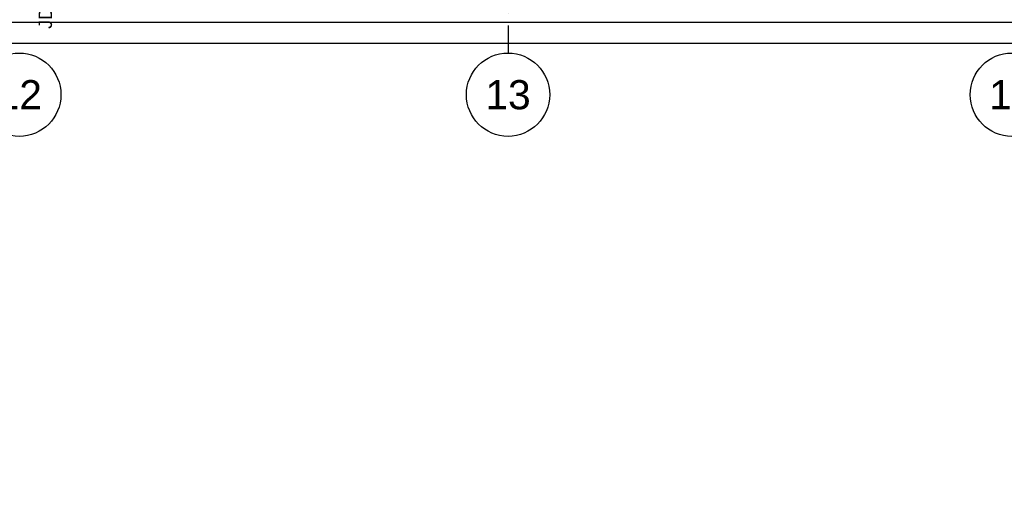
# Model space of a CAD drawing. Extents: x -24342 to 73038, y -9656 to 30949.
# Tile 67 of 170: x 6508 to 7690, y -3694 to -3115. Entities that reach past the tile are written whole.
import ezdxf
from ezdxf.enums import TextEntityAlignment as Align

# ---------------------------------------------------------------- set-up
doc = ezdxf.new("R2010")
doc.units = 0
doc.set_wipeout_variables(frame=1)
for name, pattern in [('21.0032_xref_rdc_02_pro$0$Points tirets', [670.277762, 352.777767, -176.388884, 0, -141.111112]), ('21.0032_xref_rdc_02_pro$0$Wipeout_Contour', [1000, 0, -1000]), ('ACAD_ISO12W100', [21, 12, -3, 0, -3, 0, -3])]:
    doc.linetypes.add(name, pattern=pattern)
for name, color, linetype in [('0_XREF', 250, 'Continuous'), ('21.0032_xref_rdc_02_pro$0$01-01 BAT MITOYEN', 251, 'Continuous'), ('21.0032_xref_rdc_02_pro$0$01-01 Terrain 3D.Terrain', 251, 'Continuous'), ('21.0032_xref_rdc_02_pro$0$02-01 File _ Axe.Construction', 251, 'Continuous'), ('21.0032_xref_rdc_02_pro$0$06-00 Texte tte echelle', 251, 'Continuous')]:
    doc.layers.add(name, color=color, linetype=linetype)
doc.styles.add('21.0032_xref_rdc_02_pro$0$Standard', font='txt')
doc.styles.add('21.0032_xref_rdc_02_pro$0$STYLE_GENERE_5', font='arial.ttf')

# ---------------------------------------------------------------- blocks, each defined once
blk = doc.blocks.new('21.0032_xref_rdc_02_pro$0$Dalle_3_1', base_point=(91743, -37480))
at = {"layer": '21.0032_xref_rdc_02_pro$0$01-01 Terrain 3D.Terrain', "linetype": 'Continuous', "flags": 128}
blk.add_lwpolyline([(91743, -37480), (80478, -37480, 0.208739), (78930, -38023), (77084, -39757, 0.346866), (76717, -42207, -0.116487), (84929, -58118, 0.344824), (86870, -59638), (107690, -59638, -0.999999), (107690, -62868), (80045, -62868, 0.252676), (61750, -37877), (61750, -31580), (61750, -31430), (90293, -31430)], format="xyb", close=True, dxfattribs=at)
blk = doc.blocks.new('21.0032_xref_rdc_02_pro$0$Mur_181_1', base_point=(58750, -31305))
at = {"linetype": '21.0032_xref_rdc_02_pro$0$Wipeout_Contour', "ltscale": 324223.512244}
blk.add_wipeout([(58750, -31430), (90267, -31430), (90267, -31180), (58750, -31180)], dxfattribs=at).dxf.layer = '21.0032_xref_rdc_02_pro$0$01-01 BAT MITOYEN'
at = {"layer": '21.0032_xref_rdc_02_pro$0$01-01 BAT MITOYEN', "linetype": 'Continuous', "flags": 128}
for points in [[(90267, -31180), (58750, -31180)], [(58750, -31430), (90267, -31430)]]:
    blk.add_lwpolyline(points, dxfattribs=at)
blk = doc.blocks.new('21.0032_xref_rdc_02_pro$0$Marque grille standard[700]_1', base_point=(65070, -31547))
at = {"layer": '21.0032_xref_rdc_02_pro$0$02-01 File _ Axe.Construction', "linetype": 'Continuous'}
blk.add_circle((65070, -32047), 500, dxfattribs=at)
at = {"layer": '21.0032_xref_rdc_02_pro$0$02-01 File _ Axe.Construction', "style": '21.0032_xref_rdc_02_pro$0$STYLE_GENERE_5'}
for tag, p in [('AC_MarkerText_1_1', (65070, 1137)), ('AC_MarkerText_1_0', (65070, -31872))]:
    blk.add_attdef(tag, text='', height=350, rotation=360, dxfattribs=at).set_placement(p, align=Align.TOP_CENTER)
blk = doc.blocks.new('21.0032_xref_rdc_02_pro$0$Marque grille standard[701]_1', base_point=(70940, -31547))
at = {"layer": '21.0032_xref_rdc_02_pro$0$02-01 File _ Axe.Construction', "linetype": '21.0032_xref_rdc_02_pro$0$Points tirets'}
blk.add_line((70940, -30547), (70940, -31547), dxfattribs=at)
at = {"layer": '21.0032_xref_rdc_02_pro$0$02-01 File _ Axe.Construction', "linetype": 'Continuous'}
blk.add_circle((70940, -32047), 500, dxfattribs=at)
at = {"layer": '21.0032_xref_rdc_02_pro$0$02-01 File _ Axe.Construction', "style": '21.0032_xref_rdc_02_pro$0$STYLE_GENERE_5'}
for tag, p in [('AC_MarkerText_1_1', (70940, 1137)), ('AC_MarkerText_1_0', (70940, -31872))]:
    blk.add_attdef(tag, text='', height=350, rotation=360, dxfattribs=at).set_placement(p, align=Align.TOP_CENTER)
blk = doc.blocks.new('21.0032_xref_rdc_02_pro$0$Marque grille standard[702]_1', base_point=(76990, -31547))
at = {"layer": '21.0032_xref_rdc_02_pro$0$02-01 File _ Axe.Construction', "linetype": 'Continuous'}
blk.add_circle((76990, -32047), 500, dxfattribs=at)
at = {"layer": '21.0032_xref_rdc_02_pro$0$02-01 File _ Axe.Construction', "style": '21.0032_xref_rdc_02_pro$0$STYLE_GENERE_5'}
for tag, p in [('AC_MarkerText_1_1', (76990, 1137)), ('AC_MarkerText_1_0', (76990, -31872))]:
    blk.add_attdef(tag, text='', height=350, rotation=360, dxfattribs=at).set_placement(p, align=Align.TOP_CENTER)
blk = doc.blocks.new('21.0032_xref_rdc_02_pro')
at = {"layer": '21.0032_xref_rdc_02_pro$0$01-01 Terrain 3D.Terrain', "linetype": 'Continuous', "xscale": 0.1, "yscale": 0.1, "zscale": 0.1}
blk.add_blockref('21.0032_xref_rdc_02_pro$0$Dalle_3_1', (9174.3, -3748), dxfattribs=at)
at = {"layer": '21.0032_xref_rdc_02_pro$0$01-01 BAT MITOYEN', "xscale": 0.1, "yscale": 0.1, "zscale": 0.1}
blk.add_blockref('21.0032_xref_rdc_02_pro$0$Mur_181_1', (5875, -3130.5), dxfattribs=at)
at = {"layer": '21.0032_xref_rdc_02_pro$0$02-01 File _ Axe.Construction', "linetype": 'Continuous'}
ref = blk.add_blockref('21.0032_xref_rdc_02_pro$0$Marque grille standard[700]_1', (6507, -3154.7), dxfattribs=dict(at, xscale=0.1, yscale=0.1, zscale=0.1))
ref.add_attrib('AC_MarkerText_1', '12', dxfattribs={"height": 35, "style": '21.0032_xref_rdc_02_pro$0$STYLE_GENERE_5'}).set_placement((6507, -3187.2), align=Align.TOP_CENTER)
ref = blk.add_blockref('21.0032_xref_rdc_02_pro$0$Marque grille standard[701]_1', (7094, -3154.7), dxfattribs=dict(at, xscale=0.1, yscale=0.1, zscale=0.1))
ref.add_attrib('AC_MarkerText_1', '13', dxfattribs={"height": 35, "style": '21.0032_xref_rdc_02_pro$0$STYLE_GENERE_5'}).set_placement((7094, -3187.2), align=Align.TOP_CENTER)
ref = blk.add_blockref('21.0032_xref_rdc_02_pro$0$Marque grille standard[702]_1', (7699, -3154.7), dxfattribs=dict(at, xscale=0.1, yscale=0.1, zscale=0.1))
ref.add_attrib('AC_MarkerText_1', '14', dxfattribs={"height": 35, "style": '21.0032_xref_rdc_02_pro$0$STYLE_GENERE_5'}).set_placement((7699, -3187.2), align=Align.TOP_CENTER)
at = {"layer": '21.0032_xref_rdc_02_pro$0$06-00 Texte tte echelle', "linetype": 'Continuous', "insert": (6538.4, -3053.7), "char_height": 16, "attachment_point": 5, "rotation": 90, "style": '21.0032_xref_rdc_02_pro$0$Standard'}
blk.add_mtext('\\A1;JD A TRAITER', dxfattribs=at)

msp = doc.modelspace()

# ---------------------------------------------------------------- block references
at = {"layer": '0_XREF', "linetype": 'ACAD_ISO12W100'}
msp.add_blockref('21.0032_xref_rdc_02_pro', (0, 0), dxfattribs=at)

doc.saveas('drawing.dxf')
